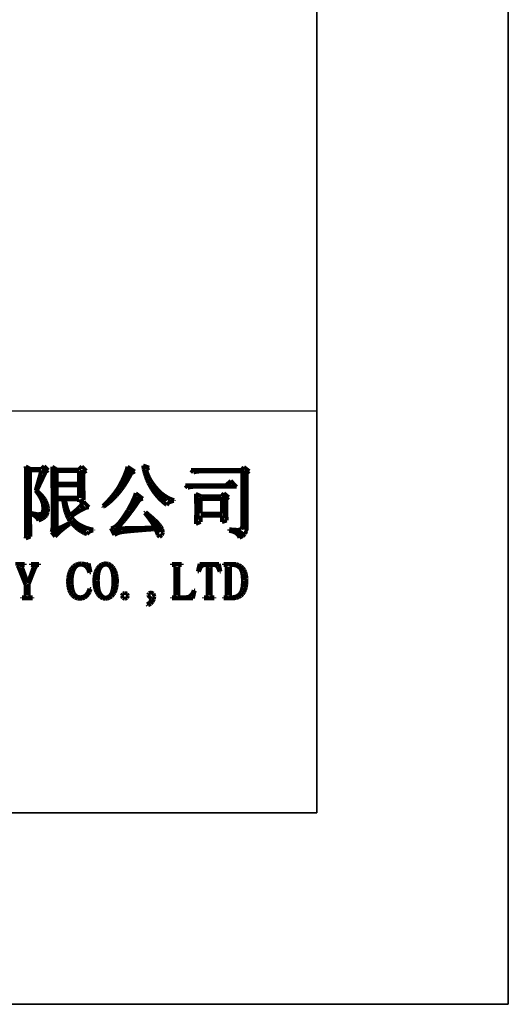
# Model space of a CAD drawing. Extents: x -53 to 531, y -106 to 304.
# Tile 61 of 66: x 518 to 531, y -106 to -80. Entities that reach past the tile are written whole.
import ezdxf

# ---------------------------------------------------------------- set-up
doc = ezdxf.new("R2010")
doc.units = 0
doc.layers.add('BOARD_GEOMETRY_DIMENSION', color=2, linetype='CONTINUOUS')
doc.layers.add('BOARD_GEOMETRY_SILKSCREEN_B', color=1, linetype='CONTINUOUS')

msp = doc.modelspace()

# ---------------------------------------------------------------- linework, layer by layer
at = {"layer": 'BOARD_GEOMETRY_DIMENSION'}
for points in [[(-52.793138, -106.154474), (531.20671, -106.154474), (531.20671, 303.845722), (-52.793138, 303.845722), (-52.793138, -106.154474)], [(526.20672, -101.154484), (526.20672, 298.845478)], [(526.20672, -90.654378), (473.706698, -90.654378), (473.706698, -101.154484)], [(-47.793148, -101.154484), (526.20672, -101.154484)]]:
    msp.add_lwpolyline(points, dxfattribs=at)
for points, const_width in [([(518.605516, -92.134944), (518.6045, -92.095574)], 0.1016), ([(518.6045, -92.095574), (518.729214, -92.162122)], 0.1016), ([(518.607802, -92.189046), (518.605516, -92.134944)], 0.1016), ([(518.661904, -92.182696), (518.67562, -93.893132)], 0.127), ([(518.729214, -92.162122), (519.012424, -92.162122)], 0.1016), ([(519.012424, -92.162122), (519.087608, -92.087192)], 0.1016), ([(519.101578, -92.159836), (519.0617, -92.286074)], 0.127), ([(519.087608, -92.087192), (519.195812, -92.195396)], 0.1016), ([(519.296904, -92.123514), (519.295888, -92.103702)], 0.1016), ([(519.295888, -92.103702), (519.420602, -92.178632)], 0.1016), ([(519.29792, -92.15374), (519.296904, -92.123514)], 0.1016), ([(519.298682, -92.193364), (519.29792, -92.15374)], 0.1016), ([(519.987022, -92.178632), (520.07008, -92.095574)], 0.1016), ([(520.075414, -92.187776), (520.03833, -92.926662)], 0.127), ([(520.07008, -92.095574), (520.18692, -92.21216)], 0.1016), ([(521.32611, -92.185236), (521.112496, -92.625164)], 0.127), ([(521.241274, -92.17787), (521.261086, -92.103702)], 0.1016), ([(521.261086, -92.103702), (521.452602, -92.22867)], 0.1016), ([(521.68679, -92.169234), (521.66901, -92.070428)], 0.1016), ([(521.66901, -92.070428), (521.827506, -92.128848)], 0.1016), ([(521.709904, -92.265246), (521.68679, -92.169234)], 0.1016), ([(521.827506, -92.128848), (521.752322, -92.178632)], 0.1016), ([(524.2433, -92.187014), (524.30172, -92.112084)], 0.1016), ([(524.30172, -92.112084), (524.443198, -92.220288)], 0.1016), ([(524.30172, -92.112338), (524.301974, -92.112338)], 0.1016), ([(518.608818, -92.255848), (518.607802, -92.189046)], 0.1016), ([(518.60958, -92.338144), (518.608818, -92.255848)], 0.1016), ([(518.610596, -92.432632), (518.60958, -92.338144)], 0.1016), ([(518.611612, -92.543122), (518.610596, -92.432632)], 0.1016), ([(519.012424, -92.203778), (518.721086, -92.203778)], 0.1016), ([(518.721086, -92.203778), (518.721086, -93.542358)], 0.1016), ([(518.862818, -92.729558), (519.012424, -92.203778)], 0.1016), ([(519.12901, -92.237052), (518.896092, -92.729558)], 0.1016), ([(519.195812, -92.195396), (519.12901, -92.237052)], 0.1016), ([(519.298682, -92.243148), (519.298682, -92.193364)], 0.1016), ([(519.299698, -92.3036), (519.298682, -92.243148)], 0.1016), ([(519.300714, -92.37345), (519.299698, -92.3036)], 0.1016), ([(519.300714, -92.45473), (519.300714, -92.37345)], 0.1016), ([(519.37412, -92.198952), (519.36269, -93.799152), (519.478006, -93.758258)], 0.127), ([(519.41222, -92.220288), (519.41222, -92.54617)], 0.1016), ([(519.995404, -92.220288), (519.41222, -92.220288)], 0.1016), ([(519.420602, -92.178632), (519.987022, -92.178632)], 0.1016), ([(519.995404, -92.54617), (519.995404, -92.220288)], 0.1016), ([(520.18692, -92.21216), (520.11199, -92.26296)], 0.1016), ([(520.11199, -92.26296), (520.11199, -92.43187)], 0.1016), ([(520.11199, -92.43187), (520.113006, -92.550234)], 0.1016), ([(521.1318, -92.447364), (521.175488, -92.349574)], 0.1016), ([(521.175488, -92.349574), (521.212318, -92.259912)], 0.1016), ([(521.212318, -92.259912), (521.241274, -92.17787)], 0.1016), ([(521.314426, -92.369132), (521.263118, -92.460826)], 0.1016), ([(521.360908, -92.279724), (521.314426, -92.369132)], 0.1016), ([(521.452602, -92.22867), (521.360908, -92.279724)], 0.1016), ([(521.739114, -92.357702), (521.709904, -92.265246)], 0.1016), ([(521.772388, -92.447364), (521.739114, -92.357702)], 0.1016), ([(521.752322, -92.178632), (521.764006, -92.225622)], 0.1016), ([(521.764006, -92.225622), (521.793216, -92.30995)], 0.1016), ([(521.793216, -92.30995), (521.8303, -92.394278)], 0.1016), ([(521.8303, -92.394278), (521.878306, -92.47759)], 0.1016), ([(522.986, -92.254832), (522.919198, -92.187014)], 0.1016), ([(522.919198, -92.187014), (524.2433, -92.187014)], 0.1016), ([(523.076424, -92.234004), (522.986, -92.254832)], 0.1016), ([(522.986, -92.254578), (522.987524, -92.254578)], 0.1016), ([(523.152624, -92.22867), (523.076424, -92.234004)], 0.1016), ([(524.260318, -92.22867), (523.152624, -92.22867)], 0.1016), ([(524.260318, -93.662246), (524.260318, -92.22867)], 0.1016), ([(524.326612, -92.201492), (524.322802, -93.746066)], 0.127), ([(524.443198, -92.220288), (524.376904, -92.271342)], 0.1016), ([(524.376904, -92.271342), (524.376904, -93.703648)], 0.1016), ([(518.611612, -92.666058), (518.611612, -92.543122)], 0.1016), ([(518.612628, -92.803472), (518.611612, -92.666058)], 0.1016), ([(519.301984, -92.545154), (519.300714, -92.45473)], 0.1016), ([(519.301984, -92.646246), (519.301984, -92.545154)], 0.1016), ([(519.303, -92.757498), (519.301984, -92.646246)], 0.1016), ([(519.41222, -92.54617), (519.995404, -92.54617)], 0.1016), ([(519.995404, -92.587826), (519.41222, -92.587826)], 0.1016), ([(519.41222, -92.587826), (519.41222, -92.912692)], 0.1016), ([(519.995404, -92.912692), (519.995404, -92.587826)], 0.1016), ([(520.113006, -92.550234), (520.114022, -92.658692)], 0.1016), ([(520.114022, -92.658692), (520.114784, -92.753434)], 0.1016), ([(520.98829, -92.703396), (521.036296, -92.628466)], 0.1016), ([(521.036296, -92.628466), (521.077698, -92.554552)], 0.1016), ([(521.077698, -92.554552), (521.078714, -92.55252)], 0.1016), ([(521.078714, -92.55252), (521.1318, -92.447364)], 0.1016), ([(521.153898, -92.63253), (521.095478, -92.711778)], 0.1016), ([(521.209016, -92.549472), (521.153898, -92.63253)], 0.1016), ([(521.263118, -92.460826), (521.209016, -92.549472)], 0.1016), ([(521.810488, -92.53474), (521.772388, -92.447364)], 0.1016), ([(521.854176, -92.618052), (521.810488, -92.53474)], 0.1016), ([(521.885926, -92.671138), (521.854176, -92.618052)], 0.1016), ([(521.878306, -92.47759), (521.93571, -92.561918)], 0.1016), ([(521.941806, -92.755466), (521.885926, -92.671138)], 0.1016), ([(521.904722, -92.641674), (522.276324, -93.003878)], 0.127), ([(521.93571, -92.561918), (522.002004, -92.646246)], 0.1016), ([(522.002004, -92.646246), (522.011402, -92.65666)], 0.1016), ([(522.011402, -92.65666), (522.077188, -92.730574)], 0.1016), ([(522.835886, -92.654374), (522.769592, -92.587826)], 0.1016), ([(522.769592, -92.587826), (523.835376, -92.587826)], 0.1016), ([(522.926818, -92.633546), (522.835886, -92.654374)], 0.1016), ([(523.00251, -92.629482), (522.926818, -92.633546)], 0.1016), ([(524.110204, -92.629482), (523.00251, -92.629482)], 0.1016), ([(523.835376, -92.587826), (523.96009, -92.47124)], 0.1016), ([(523.90548, -92.551504), (523.983712, -92.558616)], 0.127), ([(524.110204, -92.629482), (523.96009, -92.47124)], 0.1016), ([(518.612628, -93.274896), (518.612628, -92.803472)], 0.1016), ([(518.931398, -92.822014), (518.862818, -92.729558)], 0.1016), ([(518.896092, -92.729558), (518.910824, -92.74302)], 0.1016), ([(518.910824, -92.74302), (518.989818, -92.81795)], 0.1016), ([(518.9855, -92.91066), (518.931398, -92.822014)], 0.1016), ([(519.025124, -92.992702), (518.9855, -92.91066)], 0.1016), ([(518.989818, -92.81795), (519.05408, -92.888562)], 0.1016), ([(519.05408, -92.888562), (519.104118, -92.954348)], 0.1016), ([(519.303, -93.010482), (519.303, -92.757498)], 0.1016), ([(519.41222, -92.912692), (519.995404, -92.912692)], 0.1016), ([(520.114784, -92.753434), (520.1158, -92.837762)], 0.1016), ([(520.1158, -92.837762), (520.118086, -92.91066)], 0.1016), ([(520.118086, -92.91066), (520.120118, -92.970858)], 0.1016), ([(520.743688, -93.005148), (520.813284, -92.929202)], 0.1016), ([(520.813284, -92.929202), (520.876784, -92.853256)], 0.1016), ([(520.911074, -92.926154), (520.845796, -92.989654)], 0.1016), ([(520.876784, -92.853256), (520.935204, -92.778326)], 0.1016), ([(520.974574, -92.858336), (520.911074, -92.926154)], 0.1016), ([(520.935204, -92.778326), (520.98829, -92.703396)], 0.1016), ([(521.036296, -92.787724), (520.974574, -92.858336)], 0.1016), ([(521.095478, -92.711778), (521.036296, -92.787724)], 0.1016), ([(521.528294, -92.900246), (521.34262, -93.241368)], 0.127), ([(521.417296, -92.953332), (521.451586, -92.872052)], 0.1016), ([(521.451586, -92.872052), (521.477494, -92.796106)], 0.1016), ([(521.477494, -92.796106), (521.660628, -92.937584)], 0.1016), ([(521.660628, -92.937584), (521.569188, -92.97924)], 0.1016), ([(522.000988, -92.833444), (521.941806, -92.755466)], 0.1016), ([(522.064488, -92.907358), (522.000988, -92.833444)], 0.1016), ([(522.13129, -92.976192), (522.064488, -92.907358)], 0.1016), ([(522.077188, -92.730574), (522.1478, -92.796106)], 0.1016), ([(522.1478, -92.796106), (522.22273, -92.854272)], 0.1016), ([(522.22273, -92.854272), (522.302994, -92.903294)], 0.1016), ([(522.302994, -92.903294), (522.387322, -92.94495)], 0.1016), ([(522.387322, -92.94495), (522.478, -92.97924)], 0.1016), ([(523.050516, -92.88526), (523.047722, -92.811346)], 0.1016), ([(523.047722, -92.811346), (523.188692, -92.877894)], 0.1016), ([(523.052294, -92.974668), (523.050516, -92.88526)], 0.1016), ([(523.114016, -92.907358), (523.071598, -93.48597)], 0.127), ([(523.173706, -93.324934), (523.173706, -92.946982)], 0.1016), ([(523.173706, -92.946982), (523.73149, -92.946982)], 0.1016), ([(523.188692, -92.877894), (523.71371, -92.877894)], 0.1016), ([(523.71371, -92.877894), (523.780004, -92.794582)], 0.1016), ([(523.73149, -92.946982), (523.732506, -92.947998)], 0.1016), ([(523.732506, -92.947998), (523.732506, -93.32595)], 0.1016), ([(523.780004, -92.794582), (523.905226, -92.90304)], 0.1016), ([(523.79499, -92.860114), (523.806928, -93.45295)], 0.127), ([(523.905226, -92.90304), (523.846806, -92.953078)], 0.1016), ([(519.093704, -93.063822), (519.123422, -93.26626), (519.026902, -93.41104), (518.905998, -93.394276)], 0.127), ([(519.049, -93.070934), (519.025124, -92.992702)], 0.1016), ([(519.05408, -93.095826), (519.049, -93.070934)], 0.1016), ([(519.063478, -93.213428), (519.05408, -93.095826)], 0.1016), ([(519.104118, -92.954348), (519.12901, -92.998036)], 0.1016), ([(519.12901, -92.998036), (519.165586, -93.087444)], 0.1016), ([(519.165586, -93.087444), (519.18743, -93.179138)], 0.1016), ([(519.1887, -93.196918), (519.179302, -93.294708)], 0.1016), ([(519.18743, -93.179138), (519.1887, -93.196918)], 0.1016), ([(519.304016, -93.15196), (519.303, -93.010482)], 0.1016), ([(519.304016, -93.687138), (519.304016, -93.15196)], 0.1016), ([(519.579098, -92.954348), (519.41222, -92.954348)], 0.1016), ([(519.41222, -92.954348), (519.41222, -93.737176)], 0.1016), ([(519.595608, -93.072966), (519.579098, -92.954348)], 0.1016), ([(519.616182, -93.182186), (519.595608, -93.072966)], 0.1016), ([(519.642598, -93.282262), (519.616182, -93.182186)], 0.1016), ([(519.995404, -92.954348), (519.628628, -92.954348)], 0.1016), ([(519.628628, -92.954348), (519.640312, -93.012514)], 0.1016), ([(519.640312, -93.012514), (519.665204, -93.12402)], 0.1016), ([(519.665204, -93.12402), (519.694414, -93.218762)], 0.1016), ([(519.924284, -93.231208), (519.994388, -93.16466)], 0.1016), ([(519.994388, -93.16466), (520.05992, -93.093794)], 0.1016), ([(519.995404, -93.029278), (519.995404, -92.954348)], 0.1016), ([(520.120118, -92.970858), (519.995404, -93.029278)], 0.1016), ([(520.131294, -93.127068), (520.053316, -93.19387)], 0.127), ([(520.05992, -93.093794), (520.120118, -93.020896)], 0.1016), ([(520.173204, -93.183202), (520.100306, -93.216476)], 0.1016), ([(520.118594, -93.022674), (520.121896, -93.022674)], 0.1016), ([(520.120118, -93.020896), (520.253214, -93.162374)], 0.1016), ([(520.231624, -93.165676), (520.173204, -93.183202)], 0.1016), ([(520.253214, -93.162374), (520.231624, -93.165676)], 0.1016), ([(520.61999, -93.1291), (520.669774, -93.081348)], 0.1016), ([(520.6365, -93.154246), (520.61999, -93.1291)], 0.1016), ([(520.629388, -93.143578), (520.651486, -93.143578)], 0.1016), ([(520.708128, -93.103192), (520.6365, -93.154246)], 0.1016), ([(520.669774, -93.081348), (520.743688, -93.005148)], 0.1016), ([(520.777978, -93.048074), (520.708128, -93.103192)], 0.1016), ([(520.845796, -92.989654), (520.777978, -93.048074)], 0.1016), ([(521.272516, -93.23324), (521.327888, -93.134434)], 0.1016), ([(521.327888, -93.134434), (521.375386, -93.040708)], 0.1016), ([(521.375386, -93.040708), (521.417296, -92.953332)], 0.1016), ([(521.472414, -93.126052), (521.412216, -93.211396)], 0.1016), ([(521.532612, -93.035374), (521.472414, -93.126052)], 0.1016), ([(521.569188, -92.97924), (521.532612, -93.035374)], 0.1016), ([(522.201902, -93.038676), (522.13129, -92.976192)], 0.1016), ([(522.2748, -93.096842), (522.201902, -93.038676)], 0.1016), ([(522.28623, -93.104208), (522.2748, -93.096842)], 0.1016), ([(522.34592, -93.039692), (522.28623, -93.104208)], 0.1016), ([(522.31671, -92.99448), (522.352016, -92.980256)], 0.127), ([(522.43101, -93.007434), (522.34592, -93.039692)], 0.1016), ([(522.478, -93.004132), (522.43101, -93.007434)], 0.1016), ([(522.478, -92.97924), (522.478, -93.004132)], 0.1016), ([(523.054326, -93.077792), (523.052294, -92.974668)], 0.1016), ([(523.055596, -93.194378), (523.054326, -93.077792)], 0.1016), ([(523.055596, -93.219524), (523.055596, -93.194378)], 0.1016), ([(523.846806, -92.953078), (523.846806, -93.316298)], 0.1016), ([(518.611612, -93.398848), (518.612628, -93.274896)], 0.1016), ([(518.611612, -93.512132), (518.611612, -93.398848)], 0.1016), ([(518.754614, -93.345762), (518.754614, -93.312234)], 0.1016), ([(518.754614, -93.312234), (518.787888, -93.321632)], 0.1016), ([(518.848086, -93.395546), (518.754614, -93.345762)], 0.1016), ([(518.787888, -93.321632), (518.9093, -93.343476)], 0.1016), ([(518.911586, -93.45803), (518.848086, -93.395546)], 0.1016), ([(518.9093, -93.343476), (518.992612, -93.341444)], 0.1016), ([(518.937494, -93.512132), (518.911586, -93.45803)], 0.1016), ([(518.992612, -93.341444), (519.037824, -93.312234)], 0.1016), ([(519.037824, -93.312234), (519.047984, -93.293692)], 0.1016), ([(519.1125, -93.417644), (519.038586, -93.46946)], 0.1016), ([(519.047984, -93.293692), (519.063478, -93.213428)], 0.1016), ([(519.145774, -93.379036), (519.1125, -93.417644)], 0.1016), ([(519.179302, -93.294708), (519.145774, -93.379036)], 0.1016), ([(519.674602, -93.37167), (519.642598, -93.282262)], 0.1016), ([(519.710924, -93.451934), (519.674602, -93.37167)], 0.1016), ([(519.694414, -93.218762), (519.726926, -93.298772)], 0.1016), ([(519.719306, -93.349826), (519.741404, -93.420438)], 0.127), ([(519.753596, -93.522546), (519.710924, -93.451934)], 0.1016), ([(519.726926, -93.298772), (519.761978, -93.362272)], 0.1016), ([(519.761978, -93.362272), (519.772392, -93.35516)], 0.1016), ([(519.772392, -93.35516), (519.850624, -93.294708)], 0.1016), ([(519.907012, -93.326966), (519.787124, -93.403928)], 0.1016), ([(519.787124, -93.403928), (519.841988, -93.477842)], 0.1016), ([(519.850624, -93.294708), (519.924284, -93.231208)], 0.1016), ([(520.010898, -93.263466), (519.907012, -93.326966)], 0.1016), ([(520.100306, -93.216476), (520.010898, -93.263466)], 0.1016), ([(521.089128, -93.509084), (521.14323, -93.433138)], 0.1016), ([(521.14323, -93.433138), (521.203682, -93.34246)], 0.1016), ([(521.231876, -93.447616), (521.172694, -93.519498)], 0.1016), ([(521.203682, -93.34246), (521.269214, -93.237558)], 0.1016), ([(521.291312, -93.372686), (521.231876, -93.447616)], 0.1016), ([(521.269214, -93.237558), (521.272516, -93.23324)], 0.1016), ([(521.35151, -93.293692), (521.291312, -93.372686)], 0.1016), ([(521.412216, -93.211396), (521.35151, -93.293692)], 0.1016), ([(521.71092, -93.312234), (521.735812, -93.287342)], 0.1016), ([(521.780516, -93.40088), (521.71092, -93.312234)], 0.1016), ([(521.735812, -93.287342), (521.810488, -93.34881)], 0.1016), ([(521.84173, -93.484192), (521.780516, -93.40088)], 0.1016), ([(521.810488, -93.34881), (521.902182, -93.428058)], 0.1016), ([(521.902182, -93.428058), (521.980414, -93.49867)], 0.1016), ([(523.050008, -93.539564), (523.05331, -93.452188)], 0.1016), ([(523.05331, -93.452188), (523.054326, -93.346016)], 0.1016), ([(523.054326, -93.345254), (523.055596, -93.219524)], 0.1016), ([(523.054326, -93.346016), (523.054326, -93.345254)], 0.1016), ([(523.729712, -93.386656), (523.171928, -93.386656)], 0.1016), ([(523.171928, -93.386656), (523.171928, -93.544644)], 0.1016), ([(523.174722, -93.32595), (523.173706, -93.324934)], 0.1016), ([(523.732506, -93.32595), (523.174722, -93.32595)], 0.1016), ([(523.719806, -93.385894), (523.729712, -93.386656)], 0.1016), ([(523.73022, -93.385894), (523.719806, -93.385894)], 0.1016), ([(523.73022, -93.552518), (523.73022, -93.385894)], 0.1016), ([(523.846806, -93.316298), (523.848076, -93.385894)], 0.1016), ([(523.848076, -93.385894), (523.848584, -93.412056)], 0.1016), ([(523.848584, -93.412056), (523.855188, -93.510862)], 0.1016), ([(518.608818, -93.790262), (518.60958, -93.707966)], 0.1016), ([(518.60958, -93.707966), (518.610596, -93.615256)], 0.1016), ([(518.610596, -93.615256), (518.611612, -93.512132)], 0.1016), ([(518.721086, -93.542358), (518.722102, -93.644466)], 0.1016), ([(518.722102, -93.644466), (518.723118, -93.743272)], 0.1016), ([(519.038586, -93.46946), (518.937494, -93.512132)], 0.1016), ([(519.289284, -93.782896), (519.304016, -93.687138)], 0.1016), ([(519.41222, -93.737176), (519.737086, -93.578934)], 0.1016), ([(519.65479, -93.676724), (519.575796, -93.739208)], 0.1016), ([(519.738102, -93.615256), (519.65479, -93.676724)], 0.1016), ([(519.737086, -93.578934), (519.753596, -93.603826)], 0.1016), ([(519.753596, -93.603826), (519.738102, -93.615256)], 0.1016), ([(519.800586, -93.582998), (519.753596, -93.522546)], 0.1016), ([(519.820398, -93.603826), (519.800586, -93.582998)], 0.1016), ([(519.896598, -93.679772), (519.820398, -93.603826)], 0.1016), ([(519.837924, -93.5355), (520.190476, -93.784166)], 0.127), ([(519.841988, -93.477842), (519.909806, -93.547692)], 0.1016), ([(519.97229, -93.745558), (519.896598, -93.679772)], 0.1016), ([(519.909806, -93.547692), (519.982704, -93.603826)], 0.1016), ([(519.982704, -93.603826), (520.061698, -93.645482)], 0.1016), ([(520.061698, -93.645482), (520.09421, -93.660976)], 0.1016), ([(520.09421, -93.660976), (520.184888, -93.698568)], 0.1016), ([(520.184888, -93.698568), (520.276074, -93.726762)], 0.1016), ([(520.828016, -93.71203), (520.850876, -93.709998)], 0.1016), ([(520.91971, -93.887036), (520.828016, -93.71203)], 0.1016), ([(520.850876, -93.709998), (520.928092, -93.67774)], 0.1016), ([(520.928092, -93.67774), (521.011404, -93.603826)], 0.1016), ([(521.053822, -93.651832), (520.994386, -93.71203)], 0.1016), ([(520.994386, -93.71203), (521.977112, -93.69552)], 0.1016), ([(521.011404, -93.603826), (521.03909, -93.572584)], 0.1016), ([(521.03909, -93.572584), (521.089128, -93.509084)], 0.1016), ([(521.113512, -93.587062), (521.053822, -93.651832)], 0.1016), ([(521.172694, -93.519498), (521.113512, -93.587062)], 0.1016), ([(521.897102, -93.563186), (521.84173, -93.484192)], 0.1016), ([(521.944092, -93.638116), (521.897102, -93.563186)], 0.1016), ([(521.947394, -93.523562), (522.102588, -93.822266)], 0.127), ([(521.977112, -93.69552), (521.944092, -93.638116)], 0.1016), ([(521.980414, -93.49867), (522.0462, -93.563186)], 0.1016), ([(522.0462, -93.563186), (522.097, -93.620336)], 0.1016), ([(522.097, -93.620336), (522.135608, -93.670374)], 0.1016), ([(522.135608, -93.670374), (522.171676, -93.738192)], 0.1016), ([(523.047214, -93.603064), (523.050008, -93.539564)], 0.1016), ([(523.171928, -93.544644), (523.047214, -93.603064)], 0.1016), ([(523.855188, -93.510862), (523.73022, -93.552518)], 0.1016), ([(524.222726, -93.738192), (524.260318, -93.662246)], 0.1016), ([(524.376904, -93.703648), (524.368522, -93.779848)], 0.1016), ([(518.6045, -93.974412), (518.606532, -93.923358)], 0.1016), ([(518.729214, -93.929708), (518.6045, -93.979746)], 0.1016), ([(518.6045, -93.979746), (518.6045, -93.974412)], 0.1016), ([(518.606532, -93.923358), (518.607802, -93.86189)], 0.1016), ([(518.607802, -93.86189), (518.608818, -93.790262)], 0.1016), ([(518.723118, -93.743272), (518.72642, -93.838014)], 0.1016), ([(518.72642, -93.838014), (518.729214, -93.929708)], 0.1016), ([(519.279124, -93.812106), (519.289284, -93.782896)], 0.1016), ([(519.370818, -93.929708), (519.279124, -93.812106)], 0.1016), ([(519.434318, -93.865192), (519.370818, -93.929708)], 0.1016), ([(519.502898, -93.801692), (519.434318, -93.865192)], 0.1016), ([(519.575796, -93.739208), (519.502898, -93.801692)], 0.1016), ([(520.050522, -93.79839), (519.97229, -93.745558)], 0.1016), ([(520.130532, -93.842332), (520.050522, -93.79839)], 0.1016), ([(520.203176, -93.870272), (520.130532, -93.842332)], 0.1016), ([(520.258802, -93.80474), (520.203176, -93.870272)], 0.1016), ([(520.347194, -93.773498), (520.258802, -93.80474)], 0.1016), ([(520.276074, -93.726762), (520.3698, -93.745558)], 0.1016), ([(520.3698, -93.77045), (520.347194, -93.773498)], 0.1016), ([(520.3698, -93.745558), (520.3698, -93.77045)], 0.1016), ([(520.905232, -93.75648), (521.098018, -93.763338)], 0.127), ([(520.996926, -93.847412), (520.91971, -93.887036)], 0.1016), ([(521.08608, -93.820234), (520.996926, -93.847412)], 0.1016), ([(521.117322, -93.815154), (521.08608, -93.820234)], 0.1016), ([(521.164312, -93.809058), (521.117322, -93.815154)], 0.1016), ([(521.226796, -93.801692), (521.164312, -93.809058)], 0.1016), ([(521.304774, -93.79331), (521.226796, -93.801692)], 0.1016), ([(521.3985, -93.784928), (521.304774, -93.79331)], 0.1016), ([(521.50772, -93.77553), (521.3985, -93.784928)], 0.1016), ([(521.632688, -93.765116), (521.50772, -93.77553)], 0.1016), ([(521.773404, -93.753686), (521.632688, -93.765116)], 0.1016), ([(521.930376, -93.742256), (521.773404, -93.753686)], 0.1016), ([(521.993876, -93.737176), (521.930376, -93.742256)], 0.1016), ([(522.027404, -93.820234), (521.993876, -93.737176)], 0.1016), ([(522.052296, -93.887036), (522.027404, -93.820234)], 0.1016), ([(522.099032, -93.940122), (522.052296, -93.887036)], 0.1016), ([(522.1605, -93.895418), (522.099032, -93.940122)], 0.1016), ([(522.188694, -93.824552), (522.1605, -93.895418)], 0.1016), ([(522.171676, -93.738192), (522.188694, -93.824552)], 0.1016), ([(523.918688, -93.778832), (523.918688, -93.737176)], 0.1016), ([(523.918688, -93.737176), (523.976092, -93.743272)], 0.1016), ([(524.03121, -93.807788), (523.918688, -93.778832)], 0.1016), ([(523.976092, -93.743272), (524.076676, -93.751654)], 0.1016), ([(524.113506, -93.851476), (524.03121, -93.807788)], 0.1016), ([(524.076676, -93.751654), (524.159988, -93.753686)], 0.1016), ([(524.165322, -93.90888), (524.113506, -93.851476)], 0.1016), ([(524.131794, -93.809566), (524.233394, -93.8657), (524.283178, -93.80093)], 0.127), ([(524.159988, -93.753686), (524.222726, -93.738192)], 0.1016), ([(524.185388, -93.962982), (524.165322, -93.90888)], 0.1016), ([(524.27251, -93.919294), (524.185388, -93.962982)], 0.1016), ([(524.333216, -93.857826), (524.27251, -93.919294)], 0.1016), ([(524.368522, -93.779848), (524.333216, -93.857826)], 0.1016), ([(518.335768, -94.640908), (518.574274, -94.640908)], 0.1016), ([(518.414762, -94.730316), (518.388854, -94.688914)], 0.1016), ([(518.600182, -95.197676), (518.414762, -94.730316)], 0.1016), ([(518.541762, -94.672404), (518.50544, -94.688914)], 0.1016), ([(518.50544, -94.688914), (518.510774, -94.735904)], 0.1016), ([(518.510774, -94.735904), (518.653268, -95.129096)], 0.1016), ([(518.574274, -94.672404), (518.541762, -94.672404)], 0.1016), ([(518.574274, -94.640908), (518.574274, -94.672404)], 0.1016), ([(518.664698, -95.129096), (518.807446, -94.735904)], 0.1016), ([(518.850118, -94.74708), (518.685526, -95.165418)], 0.1016), ([(518.738612, -94.672404), (518.738612, -94.640908)], 0.1016), ([(518.738612, -94.640908), (518.950956, -94.640908)], 0.1016), ([(518.749026, -94.672404), (518.738612, -94.672404)], 0.1016), ([(518.802112, -94.688914), (518.749026, -94.672404)], 0.1016), ([(518.807446, -94.735904), (518.802112, -94.688914)], 0.1016), ([(518.887456, -94.688914), (518.850118, -94.74708)], 0.1016), ([(518.934446, -94.672404), (518.887456, -94.688914)], 0.1016), ([(518.950956, -94.672404), (518.934446, -94.672404)], 0.1016), ([(518.950956, -94.640908), (518.950956, -94.672404)], 0.1016), ([(519.799316, -94.762574), (519.85037, -94.704408)], 0.1016), ([(519.85037, -94.704408), (519.909806, -94.664022)], 0.1016), ([(519.91387, -94.714822), (519.869166, -94.781624)], 0.1016), ([(519.909806, -94.664022), (519.97737, -94.638876)], 0.1016), ([(519.970004, -94.675198), (519.91387, -94.714822)], 0.1016), ([(520.037822, -94.661736), (519.970004, -94.675198)], 0.1016), ([(519.97737, -94.638876), (520.0523, -94.630494)], 0.1016), ([(520.045188, -94.661736), (520.037822, -94.661736)], 0.1016), ([(520.121134, -94.676214), (520.045188, -94.661736)], 0.1016), ([(520.0523, -94.630494), (520.053316, -94.630494)], 0.1016), ([(520.053316, -94.630494), (520.1285, -94.640908)], 0.1016), ([(520.181586, -94.714822), (520.121134, -94.676214)], 0.1016), ([(520.1285, -94.640908), (520.192, -94.656402)], 0.1016), ([(520.19708, -94.733618), (520.181586, -94.714822)], 0.1016), ([(520.192, -94.656402), (520.222988, -94.651322)], 0.1016), ([(520.235688, -94.796102), (520.19708, -94.733618)], 0.1016), ([(520.222988, -94.651322), (520.250166, -94.630494)], 0.1016), ([(520.250166, -94.630494), (520.297918, -94.86392)], 0.1016), ([(520.478004, -94.757494), (520.528042, -94.69501)], 0.1016), ([(520.528042, -94.69501), (520.586462, -94.653608)], 0.1016), ([(520.570714, -94.72422), (520.541504, -94.767908)], 0.1016), ([(520.625832, -94.67723), (520.570714, -94.72422)], 0.1016), ([(520.586462, -94.653608), (520.65301, -94.632526)], 0.1016), ([(520.690602, -94.661736), (520.625832, -94.67723)], 0.1016), ([(520.65301, -94.632526), (520.690602, -94.630494)], 0.1016), ([(520.690602, -94.630494), (520.76223, -94.639892)], 0.1016), ([(520.7508, -94.672404), (520.690602, -94.661736)], 0.1016), ([(520.805918, -94.71152), (520.7508, -94.672404)], 0.1016), ([(520.76223, -94.639892), (520.824714, -94.670118)], 0.1016), ([(520.84351, -94.778322), (520.805918, -94.71152)], 0.1016), ([(520.824714, -94.670118), (520.878816, -94.720918)], 0.1016), ([(520.878816, -94.720918), (520.908026, -94.762574)], 0.1016), ([(522.42466, -94.672404), (522.42466, -94.640908)], 0.1016), ([(522.42466, -94.640908), (522.67866, -94.640908)], 0.1016), ([(522.455902, -94.672404), (522.42466, -94.672404)], 0.1016), ([(522.498574, -94.682818), (522.455902, -94.672404)], 0.1016), ([(522.508988, -94.714822), (522.498574, -94.682818)], 0.1016), ([(522.508988, -95.47352), (522.508988, -94.714822)], 0.1016), ([(522.61008, -94.682818), (522.594332, -94.714822)], 0.1016), ([(522.594332, -94.714822), (522.594332, -95.47352)], 0.1016), ([(522.642338, -94.672404), (522.61008, -94.682818)], 0.1016), ([(522.67866, -94.672404), (522.642338, -94.672404)], 0.1016), ([(522.67866, -94.640908), (522.67866, -94.672404)], 0.1016), ([(523.098268, -94.841822), (523.145004, -94.640908)], 0.1016), ([(523.172182, -94.743016), (523.136876, -94.82709)], 0.1016), ([(523.145004, -94.640908), (523.64894, -94.640908)], 0.1016), ([(523.20444, -94.699074), (523.172182, -94.743016)], 0.1016), ([(523.223236, -94.685612), (523.20444, -94.699074)], 0.1016), ([(523.304262, -94.672404), (523.223236, -94.685612)], 0.1016), ([(523.347188, -94.67723), (523.304262, -94.672404)], 0.1016), ([(523.352268, -94.725236), (523.347188, -94.67723)], 0.1016), ([(523.352268, -95.47352), (523.352268, -94.725236)], 0.1016), ([(523.442692, -94.67723), (523.437612, -94.730316)], 0.1016), ([(523.437612, -94.730316), (523.437612, -95.47352)], 0.1016), ([(523.501112, -94.672404), (523.442692, -94.67723)], 0.1016), ([(523.542768, -94.675198), (523.501112, -94.672404)], 0.1016), ([(523.602204, -94.704408), (523.542768, -94.675198)], 0.1016), ([(523.602204, -94.705424), (523.602204, -94.704408)], 0.1016), ([(523.629128, -94.754192), (523.602204, -94.705424)], 0.1016), ([(523.64894, -94.640908), (523.691612, -94.841822)], 0.1016), ([(523.776956, -94.672404), (523.776956, -94.640908)], 0.1016), ([(523.776956, -94.640908), (524.015462, -94.640908)], 0.1016), ([(523.808198, -94.672404), (523.776956, -94.672404)], 0.1016), ([(523.840456, -94.682818), (523.808198, -94.672404)], 0.1016), ([(523.85087, -94.714822), (523.840456, -94.682818)], 0.1016), ([(523.85087, -95.47352), (523.85087, -94.714822)], 0.1016), ([(523.957042, -94.682818), (523.936214, -94.714822)], 0.1016), ([(523.936214, -94.714822), (523.936214, -95.47352)], 0.1016), ([(524.010128, -94.672404), (523.957042, -94.682818)], 0.1016), ([(524.089376, -94.682818), (524.010128, -94.672404)], 0.1016), ([(524.015462, -94.640908), (524.094456, -94.64802)], 0.1016), ([(524.153892, -94.712536), (524.089376, -94.682818)], 0.1016), ([(524.094456, -94.64802), (524.165322, -94.669102)], 0.1016), ([(524.205962, -94.762574), (524.153892, -94.712536)], 0.1016), ([(524.165322, -94.669102), (524.227552, -94.705424)], 0.1016), ([(524.227552, -94.705424), (524.275558, -94.74708)], 0.1016), ([(524.275558, -94.74708), (524.31188, -94.79788)], 0.1016), ([(519.712956, -95.01251), (519.726672, -94.934278)], 0.1016), ([(519.726672, -94.934278), (519.7475, -94.86392)], 0.1016), ([(519.7475, -94.86392), (519.776456, -94.799404)], 0.1016), ([(519.776456, -94.799404), (519.799316, -94.762574)], 0.1016), ([(519.80973, -94.997016), (519.80465, -95.080074)], 0.1016), ([(519.82116, -94.9198), (519.80973, -94.997016)], 0.1016), ([(519.840972, -94.847918), (519.82116, -94.9198)], 0.1016), ([(519.86815, -94.783402), (519.840972, -94.847918)], 0.1016), ([(519.869166, -94.781624), (519.86815, -94.783402)], 0.1016), ([(520.26566, -94.87408), (520.235688, -94.796102)], 0.1016), ([(520.297918, -94.86392), (520.26566, -94.87408)], 0.1016), ([(520.39266, -95.091504), (520.396978, -95.005398)], 0.1016), ([(520.396978, -95.005398), (520.409424, -94.926404)], 0.1016), ([(520.409424, -94.926404), (520.429236, -94.855284)], 0.1016), ([(520.429236, -94.855284), (520.457176, -94.791022)], 0.1016), ([(520.457176, -94.791022), (520.478004, -94.757494)], 0.1016), ([(520.492736, -94.971108), (520.488418, -95.062294)], 0.1016), ([(520.50315, -94.891606), (520.492736, -94.971108)], 0.1016), ([(520.51966, -94.824296), (520.50315, -94.891606)], 0.1016), ([(520.541504, -94.767908), (520.51966, -94.824296)], 0.1016), ([(520.845542, -94.782386), (520.84351, -94.778322)], 0.1016), ([(520.865354, -94.845124), (520.845542, -94.782386)], 0.1016), ([(520.879832, -94.917006), (520.865354, -94.845124)], 0.1016), ([(520.88923, -94.997016), (520.879832, -94.917006)], 0.1016), ([(520.891262, -95.086424), (520.88923, -94.997016)], 0.1016), ([(520.908026, -94.762574), (520.939268, -94.82709)], 0.1016), ([(520.939268, -94.82709), (520.963144, -94.895924)], 0.1016), ([(520.963144, -94.895924), (520.978892, -94.971108)], 0.1016), ([(520.978892, -94.971108), (520.986004, -95.051118)], 0.1016), ([(523.12951, -94.846902), (523.098268, -94.841822)], 0.1016), ([(523.136876, -94.82709), (523.12951, -94.846902)], 0.1016), ([(523.665704, -94.846902), (523.629128, -94.754192)], 0.1016), ([(523.691612, -94.841822), (523.665704, -94.846902)], 0.1016), ([(523.665704, -94.846394), (523.668244, -94.846394)], 0.1016), ([(524.218154, -94.781624), (524.205962, -94.762574)], 0.1016), ([(524.2433, -94.837504), (524.218154, -94.781624)], 0.1016), ([(524.26108, -94.906592), (524.2433, -94.837504)], 0.1016), ([(524.271494, -94.989904), (524.26108, -94.906592)], 0.1016), ([(524.275558, -95.086424), (524.271494, -94.989904)], 0.1016), ([(524.31188, -94.79788), (524.340074, -94.860618)], 0.1016), ([(524.340074, -94.860618), (524.35887, -94.933516)], 0.1016), ([(524.35887, -94.933516), (524.369284, -95.01759)], 0.1016), ([(518.600182, -95.47352), (518.600182, -95.197676)], 0.1016), ([(518.653268, -95.129096), (518.664698, -95.129096)], 0.1016), ([(518.685526, -95.165418), (518.685526, -95.47352)], 0.1016), ([(519.708892, -95.097092), (519.712956, -95.01251)], 0.1016), ([(519.71194, -95.177102), (519.708892, -95.097092)], 0.1016), ([(519.722354, -95.260414), (519.71194, -95.177102)], 0.1016), ([(519.740134, -95.333312), (519.722354, -95.260414)], 0.1016), ([(519.80465, -95.080074), (519.80465, -95.091504)], 0.1016), ([(519.80465, -95.091504), (519.807698, -95.18142)], 0.1016), ([(519.807698, -95.18142), (519.817096, -95.261176)], 0.1016), ([(519.817096, -95.261176), (519.831574, -95.333312)], 0.1016), ([(520.394946, -95.15221), (520.39266, -95.091504)], 0.1016), ([(520.40536, -95.233236), (520.394946, -95.15221)], 0.1016), ([(520.422886, -95.307404), (520.40536, -95.233236)], 0.1016), ([(520.488418, -95.062294), (520.488418, -95.086424)], 0.1016), ([(520.488418, -95.086424), (520.49172, -95.184214)], 0.1016), ([(520.49172, -95.184214), (520.500102, -95.268796)], 0.1016), ([(520.874752, -95.31223), (520.886182, -95.234506)], 0.1016), ([(520.886182, -95.234506), (520.891262, -95.140526)], 0.1016), ([(520.891262, -95.140526), (520.891262, -95.086424)], 0.1016), ([(520.971526, -95.260414), (520.951714, -95.332296)], 0.1016), ([(520.982956, -95.180404), (520.971526, -95.260414)], 0.1016), ([(520.987274, -95.091504), (520.982956, -95.180404)], 0.1016), ([(520.986004, -95.051118), (520.987274, -95.091504)], 0.1016), ([(524.24838, -95.322898), (524.265144, -95.247714)], 0.1016), ([(524.265144, -95.247714), (524.273526, -95.158306)], 0.1016), ([(524.273526, -95.158306), (524.275558, -95.086424)], 0.1016), ([(524.354552, -95.251016), (524.33601, -95.322898)], 0.1016), ([(524.367252, -95.16872), (524.354552, -95.251016)], 0.1016), ([(524.3703, -95.07601), (524.367252, -95.16872)], 0.1016), ([(524.369284, -95.01759), (524.3703, -95.07601)], 0.1016), ([(518.50544, -95.547434), (518.50544, -95.516192)], 0.1016), ([(518.50544, -95.516192), (518.553446, -95.516192)], 0.1016), ([(518.553446, -95.516192), (518.589768, -95.505016)], 0.1016), ([(518.589768, -95.505016), (518.600182, -95.47352)], 0.1016), ([(518.685526, -95.47352), (518.701274, -95.505016)], 0.1016), ([(518.701274, -95.505016), (518.733532, -95.516192)], 0.1016), ([(518.733532, -95.516192), (518.781284, -95.516192)], 0.1016), ([(518.781284, -95.516192), (518.781284, -95.547434)], 0.1016), ([(519.766042, -95.395796), (519.740134, -95.333312)], 0.1016), ([(519.799316, -95.446596), (519.766042, -95.395796)], 0.1016), ([(519.829542, -95.480886), (519.799316, -95.446596)], 0.1016), ([(519.886946, -95.523812), (519.829542, -95.480886)], 0.1016), ([(519.831574, -95.333312), (519.853418, -95.395796)], 0.1016), ([(519.853418, -95.395796), (519.857736, -95.405194)], 0.1016), ([(519.857736, -95.405194), (519.900408, -95.466408)], 0.1016), ([(519.900408, -95.466408), (519.958574, -95.504)], 0.1016), ([(519.958574, -95.504), (520.031472, -95.516192)], 0.1016), ([(520.031472, -95.516192), (520.032488, -95.516192)], 0.1016), ([(520.032488, -95.516192), (520.107418, -95.50273)], 0.1016), ([(520.107418, -95.50273), (520.168886, -95.464122)], 0.1016), ([(520.20216, -95.483934), (520.139676, -95.530924)], 0.1016), ([(520.168886, -95.464122), (520.181586, -95.452692)], 0.1016), ([(520.181586, -95.452692), (520.22629, -95.394526)], 0.1016), ([(520.235688, -95.44558), (520.20216, -95.483934)], 0.1016), ([(520.22629, -95.394526), (520.256262, -95.324676)], 0.1016), ([(520.27201, -95.379794), (520.235688, -95.44558)], 0.1016), ([(520.256262, -95.324676), (520.26566, -95.288608)], 0.1016), ([(520.26566, -95.288608), (520.297918, -95.304102)], 0.1016), ([(520.297918, -95.304102), (520.27201, -95.379794)], 0.1016), ([(520.449048, -95.372682), (520.422886, -95.307404)], 0.1016), ([(520.483338, -95.431102), (520.449048, -95.372682)], 0.1016), ([(520.504166, -95.460312), (520.483338, -95.431102)], 0.1016), ([(520.500102, -95.268796), (520.51458, -95.339408)], 0.1016), ([(520.5603, -95.515176), (520.504166, -95.460312)], 0.1016), ([(520.51458, -95.339408), (520.535408, -95.397574)], 0.1016), ([(520.535408, -95.397574), (520.546838, -95.420434)], 0.1016), ([(520.546838, -95.420434), (520.596876, -95.486982)], 0.1016), ([(520.621768, -95.547434), (520.5603, -95.515176)], 0.1016), ([(520.596876, -95.486982), (520.655042, -95.521526)], 0.1016), ([(520.655042, -95.521526), (520.690602, -95.526606)], 0.1016), ([(520.690602, -95.526606), (520.756134, -95.511112)], 0.1016), ([(520.756134, -95.511112), (520.812268, -95.465392)], 0.1016), ([(520.84986, -95.493332), (520.790424, -95.534988)], 0.1016), ([(520.812268, -95.465392), (520.838176, -95.426022)], 0.1016), ([(520.838176, -95.426022), (520.859004, -95.377)], 0.1016), ([(520.902692, -95.431102), (520.84986, -95.493332)], 0.1016), ([(520.859004, -95.377), (520.874752, -95.31223)], 0.1016), ([(520.92479, -95.394526), (520.902692, -95.431102)], 0.1016), ([(520.951714, -95.332296), (520.92479, -95.394526)], 0.1016), ([(521.141198, -95.420434), (521.114274, -95.479108)], 0.1016), ([(521.114274, -95.479108), (521.141198, -95.53702)], 0.1016), ([(521.194284, -95.399606), (521.141198, -95.420434)], 0.1016), ([(521.252704, -95.420434), (521.194284, -95.399606)], 0.1016), ([(521.273278, -95.479108), (521.252704, -95.420434)], 0.1016), ([(521.252704, -95.53702), (521.273278, -95.479108)], 0.1016), ([(521.798042, -95.452692), (521.819886, -95.41002)], 0.1016), ([(521.799058, -95.460312), (521.798042, -95.452692)], 0.1016), ([(521.840714, -95.516192), (521.799058, -95.460312)], 0.1016), ([(521.819886, -95.41002), (521.872972, -95.388176)], 0.1016), ([(521.883386, -95.564198), (521.840714, -95.516192)], 0.1016), ([(521.858748, -95.394018), (521.88618, -95.394018)], 0.1016), ([(521.872972, -95.388176), (521.939774, -95.417386)], 0.1016), ([(521.939774, -95.417386), (521.941552, -95.420434)], 0.1016), ([(521.941552, -95.420434), (521.962634, -95.493332)], 0.1016), ([(521.962634, -95.494602), (521.951204, -95.569278)], 0.1016), ([(521.962634, -95.493332), (521.962634, -95.494602)], 0.1016), ([(522.42466, -95.547434), (522.42466, -95.516192)], 0.1016), ([(522.42466, -95.516192), (522.461236, -95.516192)], 0.1016), ([(522.461236, -95.516192), (522.498574, -95.505016)], 0.1016), ([(522.498574, -95.505016), (522.508988, -95.47352)], 0.1016), ([(522.594332, -95.47352), (522.61008, -95.505016)], 0.1016), ([(522.61008, -95.505016), (522.642338, -95.516192)], 0.1016), ([(522.642338, -95.516192), (522.784832, -95.516192)], 0.1016), ([(522.784832, -95.516192), (522.859762, -95.501714)], 0.1016), ([(522.859762, -95.501714), (522.911832, -95.468694)], 0.1016), ([(522.911832, -95.468694), (522.95679, -95.416624)], 0.1016), ([(522.95679, -95.416624), (522.989048, -95.341694)], 0.1016), ([(523.018004, -95.340424), (522.970252, -95.547434)], 0.1016), ([(522.989048, -95.341694), (522.992096, -95.33001)], 0.1016), ([(522.992096, -95.33001), (523.018004, -95.340424)], 0.1016), ([(523.25651, -95.547434), (523.25651, -95.516192)], 0.1016), ([(523.25651, -95.516192), (523.304262, -95.516192)], 0.1016), ([(523.304262, -95.516192), (523.341854, -95.505016)], 0.1016), ([(523.341854, -95.505016), (523.352268, -95.47352)], 0.1016), ([(523.437612, -95.47352), (523.453106, -95.505016)], 0.1016), ([(523.453106, -95.505016), (523.485364, -95.516192)], 0.1016), ([(523.485364, -95.516192), (523.532354, -95.516192)], 0.1016), ([(523.532354, -95.516192), (523.532354, -95.547434)], 0.1016), ([(523.776956, -95.547434), (523.776956, -95.516192)], 0.1016), ([(523.776956, -95.516192), (523.808198, -95.516192)], 0.1016), ([(523.808198, -95.516192), (523.840456, -95.505016)], 0.1016), ([(523.840456, -95.505016), (523.85087, -95.47352)], 0.1016), ([(523.936214, -95.47352), (523.951962, -95.505016)], 0.1016), ([(523.951962, -95.505016), (523.99438, -95.516192)], 0.1016), ([(523.99438, -95.516192), (524.069564, -95.505778)], 0.1016), ([(524.069564, -95.505778), (524.136112, -95.476822)], 0.1016), ([(524.166338, -95.516192), (524.095472, -95.538036)], 0.1016), ([(524.136112, -95.476822), (524.193262, -95.4278)], 0.1016), ([(524.22679, -95.480886), (524.166338, -95.516192)], 0.1016), ([(524.193262, -95.4278), (524.195294, -95.426022)], 0.1016), ([(524.195294, -95.426022), (524.22552, -95.38208)], 0.1016), ([(524.22552, -95.38208), (524.24838, -95.322898)], 0.1016), ([(524.275558, -95.431102), (524.22679, -95.480886)], 0.1016), ([(524.308832, -95.383096), (524.275558, -95.431102)], 0.1016), ([(524.33601, -95.322898), (524.308832, -95.383096)], 0.1016), ([(518.781284, -95.547434), (518.50544, -95.547434)], 0.1016), ([(519.955526, -95.54972), (519.886946, -95.523812)], 0.1016), ([(520.032488, -95.558102), (519.955526, -95.54972)], 0.1016), ([(520.030202, -95.557594), (520.03579, -95.557594)], 0.1016), ([(520.071096, -95.5548), (520.032488, -95.558102)], 0.1016), ([(520.139676, -95.530924), (520.071096, -95.5548)], 0.1016), ([(520.690602, -95.558102), (520.621768, -95.547434)], 0.1016), ([(520.689078, -95.557594), (520.69492, -95.557594)], 0.1016), ([(520.724892, -95.555816), (520.690602, -95.558102)], 0.1016), ([(520.790424, -95.534988), (520.724892, -95.555816)], 0.1016), ([(521.141198, -95.53702), (521.194284, -95.558102)], 0.1016), ([(521.193522, -95.557594), (521.194792, -95.557594)], 0.1016), ([(521.194284, -95.558102), (521.252704, -95.53702)], 0.1016), ([(521.777214, -95.701612), (521.840714, -95.65259)], 0.1016), ([(521.798042, -95.728536), (521.777214, -95.701612)], 0.1016), ([(521.803376, -95.726504), (521.798042, -95.728536)], 0.1016), ([(521.798042, -95.728282), (521.798804, -95.728282)], 0.1016), ([(521.87094, -95.68688), (521.803376, -95.726504)], 0.1016), ([(521.840714, -95.65259), (521.857478, -95.632778)], 0.1016), ([(521.857478, -95.632778), (521.883386, -95.564198)], 0.1016), ([(521.920978, -95.632778), (521.87094, -95.68688)], 0.1016), ([(521.951204, -95.569278), (521.920978, -95.632778)], 0.1016), ([(522.970252, -95.547434), (522.42466, -95.547434)], 0.1016), ([(523.532354, -95.547434), (523.25651, -95.547434)], 0.1016), ([(524.013176, -95.547434), (523.776956, -95.547434)], 0.1016), ([(524.095472, -95.538036), (524.013176, -95.547434)], 0.1016)]:
    msp.add_lwpolyline(points, dxfattribs=dict(at, const_width=const_width))
at = {"layer": 'BOARD_GEOMETRY_SILKSCREEN_B'}
for points in [[(531.206964, -106.154474), (-52.792884, -106.154474), (-52.792884, 303.845722), (531.206964, 303.845722), (531.206964, -106.154474)], [(526.206974, 298.845478), (526.206974, -101.154484)], [(526.206974, -101.154484), (-47.792894, -101.154484)]]:
    msp.add_lwpolyline(points, dxfattribs=at)

doc.saveas('drawing.dxf')
